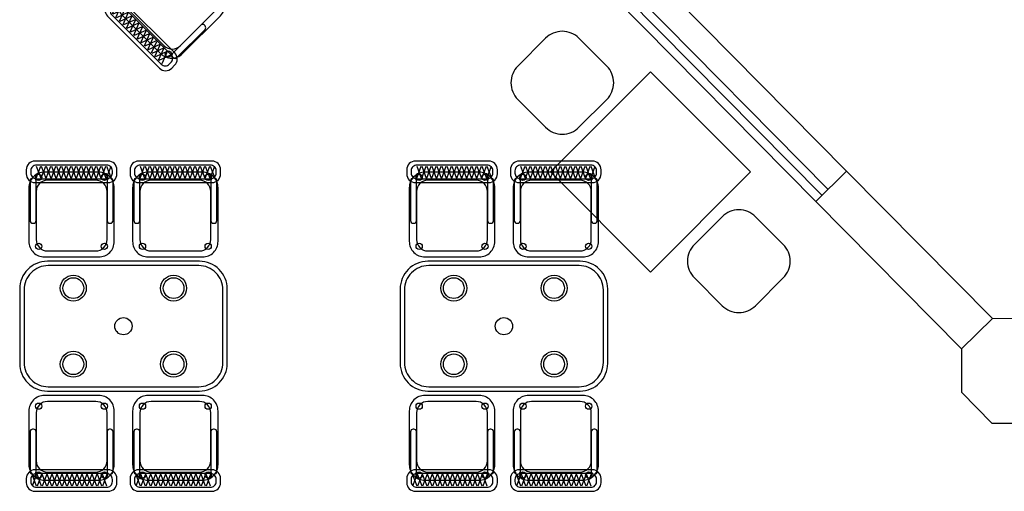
# Model space of a CAD drawing. Header units: metres. Extents: x 2232.4 to 2275.2, y 411.9 to 437.5.
# Tile 8 of 19: x 2244.7 to 2250.4, y 430.6 to 433.4. Entities that reach past the tile are written whole.
import ezdxf

# ---------------------------------------------------------------- set-up
doc = ezdxf.new("R2010")
doc.units = ezdxf.units.M
for name, color, linetype in [('CL', 40, 'Continuous'), ('DOOR', 5, 'Continuous'), ('RP_CHAIRS', 7, 'Continuous'), ('RP_TABLES', 7, 'Continuous'), ('WALL NEW', 40, 'Continuous')]:
    doc.layers.add(name, color=color, linetype=linetype)

# ---------------------------------------------------------------- blocks, each defined once
blk = doc.blocks.new('RP_BOHEMIAN_CHAIR')
at = {"color": 0}
for points in [[(-0.212, 0.155), (0.212, 0.155, 0.414214), (0.262, 0.205), (0.262, 0.229, 0.414214), (0.212, 0.279), (-0.212, 0.279, 0.414214), (-0.262, 0.229), (-0.262, 0.205, 0.414214)], [(-0.203, 0.177), (0.203, 0.177, 0.414214), (0.236, 0.21), (0.236, 0.223, 0.414214), (0.203, 0.256), (-0.203, 0.256, 0.414214), (-0.236, 0.223), (-0.236, 0.21, 0.414214)], [(-0.157, -0.275), (0.157, -0.275, 0.414214), (0.247, -0.185), (0.247, 0.125, 0.414214), (0.157, 0.215), (-0.157, 0.215, 0.414214), (-0.247, 0.125), (-0.247, -0.185, 0.414214)], [(-0.225, -0.08), (-0.22, -0.08, 0.414214), (-0.205, -0.065), (-0.205, 0.165, 0.414214), (-0.22, 0.18), (-0.225, 0.18, 0.414214), (-0.24, 0.165), (-0.24, -0.065, 0.414214)], [(0.22, -0.08), (0.225, -0.08, 0.414214), (0.24, -0.065), (0.24, 0.165, 0.414214), (0.225, 0.18), (0.22, 0.18, 0.414214), (0.205, 0.165), (0.205, -0.065, 0.414214)], [(-0.14, -0.24), (0.14, -0.24, 0.414214), (0.205, -0.175), (0.205, 0.103, 0.414214), (0.14, 0.168), (-0.14, 0.168, 0.414214), (-0.205, 0.103), (-0.205, -0.175, 0.414214)]]:
    blk.add_lwpolyline(points, format="xyb", close=True, dxfattribs=at)
for points in [[(-0.204, 0.181), (-0.178, 0.25)], [(-0.204, 0.25), (-0.178, 0.181)], [(-0.175, 0.181), (-0.149, 0.25)], [(-0.175, 0.25), (-0.149, 0.181)], [(-0.146, 0.181), (-0.12, 0.25)], [(-0.146, 0.25), (-0.12, 0.181)], [(-0.117, 0.181), (-0.091, 0.25)], [(-0.117, 0.25), (-0.091, 0.181)], [(-0.088, 0.181), (-0.062, 0.25)], [(-0.088, 0.25), (-0.062, 0.181)], [(-0.059, 0.181), (-0.033, 0.25)], [(-0.059, 0.25), (-0.033, 0.181)], [(-0.03, 0.181), (-0.004, 0.25)], [(-0.03, 0.25), (-0.004, 0.181)], [(-0.001, 0.181), (0.025, 0.25)], [(-0.001, 0.25), (0.025, 0.181)], [(0.028, 0.181), (0.054, 0.25)], [(0.028, 0.25), (0.054, 0.181)], [(0.057, 0.181), (0.083, 0.25)], [(0.057, 0.25), (0.083, 0.181)], [(0.086, 0.181), (0.112, 0.25)], [(0.086, 0.25), (0.112, 0.181)], [(0.115, 0.181), (0.141, 0.25)], [(0.115, 0.25), (0.141, 0.181)], [(0.144, 0.181), (0.17, 0.25)], [(0.144, 0.25), (0.17, 0.181)], [(0.173, 0.181), (0.199, 0.25)], [(0.173, 0.25), (0.199, 0.181)], [(0.202, 0.181), (0.228, 0.25)], [(0.202, 0.25), (0.228, 0.181)]]:
    blk.add_lwpolyline(points, dxfattribs=at)
for centre in [(-0.19, 0.185), (0.19, 0.185), (-0.19, -0.213), (0.19, -0.213)]:
    blk.add_circle(centre, 0.018, dxfattribs=at)
blk = doc.blocks.new('RP_BOHEMIAN_TABLE_4')
at = {"color": 0}
for points in [[(-0.44, -0.375), (0.44, -0.375, 0.414214), (0.6, -0.215), (0.6, 0.215, 0.414214), (0.44, 0.375), (-0.44, 0.375, 0.414214), (-0.6, 0.215), (-0.6, -0.215, 0.414214)], [(-0.435, -0.35), (0.435, -0.35, 0.414214), (0.575, -0.21), (0.575, 0.21, 0.414214), (0.435, 0.35), (-0.435, 0.35, 0.414214), (-0.575, 0.21), (-0.575, -0.21, 0.414214)]]:
    blk.add_lwpolyline(points, format="xyb", close=True, dxfattribs=at)
for centre, radius in [((-0.29, 0.22), 0.075), ((0.29, 0.22), 0.075), ((-0.29, 0.22), 0.06), ((0.29, 0.22), 0.06), ((0, 0), 0.05), ((-0.29, -0.22), 0.075), ((-0.29, -0.22), 0.06), ((0.29, -0.22), 0.075), ((0.29, -0.22), 0.06)]:
    blk.add_circle(centre, radius, dxfattribs=at)

msp = doc.modelspace()

# ---------------------------------------------------------------- linework, layer by layer
for points in [[(2247.909, 433.2638, 0.414214), (2247.7162, 433.2638), (2247.5555, 433.1031, 0.414214), (2247.5555, 432.9103), (2247.7162, 432.7495, 0.414214), (2247.909, 432.7495), (2248.0698, 432.9103, 0.414214), (2248.0698, 433.1031)], [(2248.737, 431.7185, 0.414214), (2248.9299, 431.7185), (2249.0906, 431.8792, 0.414214), (2249.0906, 432.072), (2248.9299, 432.2327, 0.414214), (2248.737, 432.2327), (2248.5763, 432.072, 0.414214), (2248.5763, 431.8792)]]:
    msp.add_lwpolyline(points, format="xyb", close=True)
msp.add_lwpolyline([(2247.7445, 432.4911), (2248.323, 431.9126), (2248.9016, 432.4911), (2248.323, 433.0697)], close=True)
at = {"layer": 'CL'}
msp.add_lwpolyline([(2250.7252, 431.465), (2250.5493, 431.6427), (2250.2993, 431.6441), (2250.1216, 431.4683), (2250.1202, 431.2183), (2250.2961, 431.0405), (2250.5461, 431.0392), (2250.7238, 431.215)], close=True, dxfattribs=at)
at = {"layer": 'DOOR'}
for p, q in [((2249.4567, 432.496), (2245.6591, 436.3351)), ((2249.3145, 432.3553), (2245.517, 436.1944)), ((2249.3501, 432.3905), (2245.5525, 436.2296)), ((2249.279, 432.3201), (2245.4814, 436.1592))]:
    msp.add_line(p, q, dxfattribs=at)
at = {"layer": 'WALL NEW'}
for p, q in [((2249.4567, 432.496), (2249.279, 432.3201)), ((2249.4567, 432.496), (2250.2993, 431.6441)), ((2249.279, 432.3201), (2250.1216, 431.4683))]:
    msp.add_line(p, q, dxfattribs=at)

# ---------------------------------------------------------------- block references
at = {"layer": 'RP_CHAIRS', "linetype": 'Continuous', "rotation": 494.9851542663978}
msp.add_blockref('RP_BOHEMIAN_CHAIR', (2245.5309, 433.438), dxfattribs=at)
at = {"layer": 'RP_CHAIRS'}
for p in [(2244.975, 432.275), (2245.575, 432.275), (2247.175, 432.275), (2247.775, 432.275)]:
    msp.add_blockref('RP_BOHEMIAN_CHAIR', p, dxfattribs=at)
at = {"layer": 'RP_CHAIRS', "rotation": 180}
for p in [(2244.975, 430.925), (2245.575, 430.925), (2247.175, 430.925), (2247.775, 430.925)]:
    msp.add_blockref('RP_BOHEMIAN_CHAIR', p, dxfattribs=at)
at = {"layer": 'RP_TABLES'}
for p in [(2245.275, 431.6), (2247.475, 431.6)]:
    msp.add_blockref('RP_BOHEMIAN_TABLE_4', p, dxfattribs=at)

doc.saveas('drawing.dxf')
